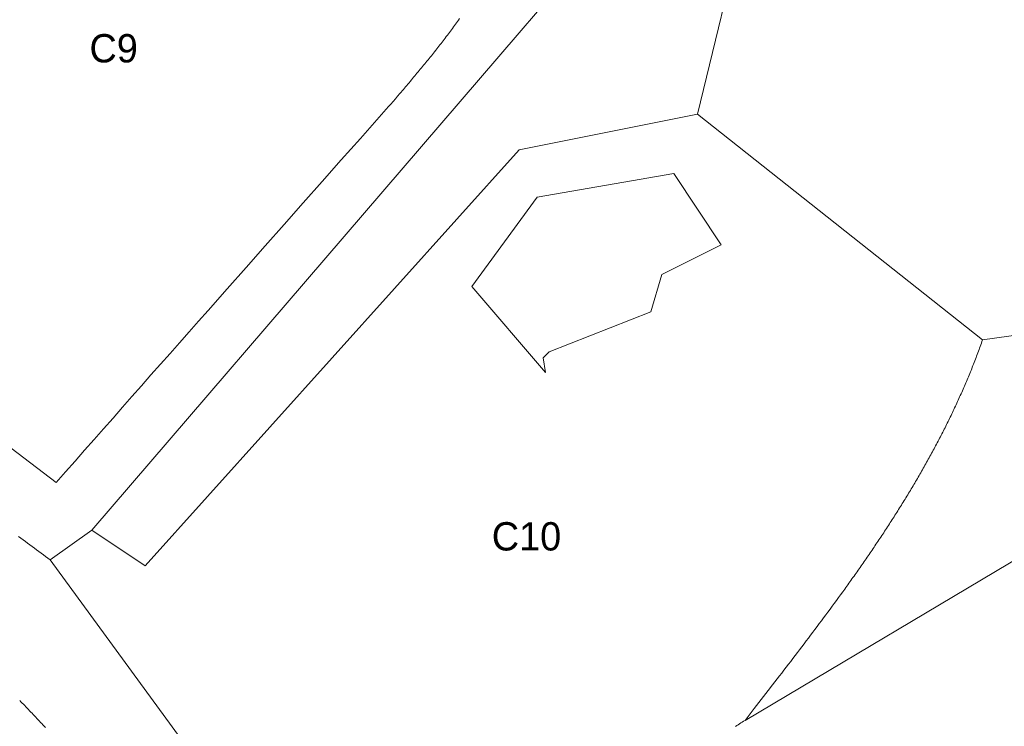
# Model space of a CAD drawing. Header units: millimetres. Extents: x -97041 to 284557, y -33528 to 335809.
# Tile 31 of 37: x 187338 to 236043, y 61053 to 95976. Entities that reach past the tile are written whole.
import ezdxf
from ezdxf.enums import TextEntityAlignment as Align

# ---------------------------------------------------------------- set-up
doc = ezdxf.new("R2010")
doc.units = ezdxf.units.MM
for name, color, linetype, lineweight in [('ANNOTATION', 7, 'Continuous', 13), ('GREEN', 3, 'Continuous', 18), ('PATH', 8, 'Continuous', 18), ('POOL', 4, 'Continuous', 18)]:
    doc.layers.add(name, color=color, linetype=linetype, lineweight=lineweight)

msp = doc.modelspace()

# ---------------------------------------------------------------- linework, layer by layer
at = {"layer": 'GREEN'}
for points in [[(219690.813, 104238.07), (190900.716, 70747.549)], [(223216.131, 101006.528), (220865.919, 91311.904)], [(170630.137, 87199.033), (189138.057, 73097.761), (189607.065, 73629.899), (190076.195, 74161.986), (190545.445, 74694.024), (191014.81, 75226.014), (191484.287, 75757.957), (191953.874, 76289.855), (192423.565, 76821.71), (192893.358, 77353.523), (193363.25, 77885.295), (193833.236, 78417.027), (194303.313, 78948.722), (194773.478, 79480.381), (195243.728, 80012.004), (195714.059, 80543.594), (196184.467, 81075.152), (196654.948, 81606.679), (197596.12, 82669.648), (198537.545, 83732.512), (199479.196, 84795.282), (200421.045, 85857.97), (201363.064, 86920.587), (202305.226, 87983.146), (203247.502, 89045.657), (204189.865, 90108.132), (204421.743, 90369.584), (204653.489, 90631.091), (204769.271, 90761.883), (204884.968, 90892.709), (205000.564, 91023.578), (205116.043, 91154.495), (205231.387, 91285.467), (205346.579, 91416.503), (205461.603, 91547.608), (205576.441, 91678.791), (205691.076, 91810.057), (205805.492, 91941.414), (205919.672, 92072.869), (206033.598, 92204.429), (206147.253, 92336.102), (206203.974, 92401.982), (206260.622, 92467.893), (206317.193, 92533.835), (206373.686, 92599.81), (206430.098, 92665.818), (206486.428, 92731.86), (206542.674, 92797.937), (206598.833, 92864.05), (206654.903, 92930.2), (206710.882, 92996.388), (206766.768, 93062.614), (206822.559, 93128.879), (206878.253, 93195.185), (206933.848, 93261.532), (206989.341, 93327.921), (207044.73, 93394.353), (207100.013, 93460.829), (207155.189, 93527.349), (207210.255, 93593.915), (207265.208, 93660.527), (207320.048, 93727.187), (207374.771, 93793.895), (207429.375, 93860.652), (207483.859, 93927.459), (207538.22, 93994.317), (207592.457, 94061.226), (207646.566, 94128.188), (207700.547, 94195.204), (207754.396, 94262.273), (207808.112, 94329.398), (207861.693, 94396.58), (207915.136, 94463.818), (207968.439, 94531.113), (208021.601, 94598.468), (208074.618, 94665.882), (208127.49, 94733.357), (208180.214, 94800.893), (208232.787, 94868.492), (208285.208, 94936.153), (208337.474, 95003.878), (208389.584, 95071.669), (208441.535, 95139.525), (208493.326, 95207.447), (208544.953, 95275.438), (208596.415, 95343.496), (208647.71, 95411.624), (208698.836, 95479.822), (208749.79, 95548.091), (208800.571, 95616.432), (208851.176, 95684.845), (208901.603, 95753.333), (208951.85, 95821.894), (209001.916, 95890.532), (209051.797, 95959.245), (209101.491, 96028.036)], [(190900.716, 70747.549), (193544.704, 68984.89), (212052.624, 89549.245), (220865.919, 91311.904)], [(220865.919, 91311.904), (234967.191, 80148.397)], [(249656.016, 82204.832), (234967.191, 80148.397)], [(234967.191, 80148.397), (234938.774, 80068.315), (234910.175, 79988.341), (234881.394, 79908.474), (234852.431, 79828.713), (234823.286, 79749.058), (234793.962, 79669.509), (234764.457, 79590.063), (234734.772, 79510.722), (234704.909, 79431.484), (234674.867, 79352.348), (234644.647, 79273.314), (234614.25, 79194.381), (234583.676, 79115.549), (234552.926, 79036.816), (234522, 78958.183), (234490.899, 78879.649), (234459.623, 78801.212), (234428.173, 78722.872), (234396.549, 78644.629), (234364.752, 78566.482), (234332.783, 78488.431), (234300.642, 78410.473), (234268.329, 78332.61), (234235.846, 78254.84), (234203.192, 78177.163), (234170.368, 78099.578), (234137.375, 78022.084), (234104.213, 77944.68), (234070.883, 77867.367), (234037.385, 77790.143), (234003.721, 77713.007), (233969.889, 77635.96), (233935.892, 77559), (233901.729, 77482.127), (233867.401, 77405.339), (233832.908, 77328.638), (233798.252, 77252.02), (233763.432, 77175.487), (233728.45, 77099.038), (233693.305, 77022.671), (233657.999, 76946.386), (233622.531, 76870.183), (233586.902, 76794.06), (233551.114, 76718.018), (233515.166, 76642.055), (233479.059, 76566.171), (233442.793, 76490.365), (233406.369, 76414.636), (233369.788, 76338.985), (233333.05, 76263.409), (233296.156, 76187.909), (233259.105, 76112.484), (233221.9, 76037.134), (233184.54, 75961.856), (233147.025, 75886.652), (233109.357, 75811.52), (233071.536, 75736.459), (233033.562, 75661.469), (232995.436, 75586.55), (232957.159, 75511.7), (232918.731, 75436.919), (232880.152, 75362.207), (232841.423, 75287.562), (232802.545, 75212.984), (232763.518, 75138.472), (232724.343, 75064.026), (232685.02, 74989.645), (232645.55, 74915.328), (232605.934, 74841.075), (232566.171, 74766.885), (232526.262, 74692.758), (232486.209, 74618.692), (232446.011, 74544.687), (232405.669, 74470.743), (232365.183, 74396.858), (232324.555, 74323.032), (232283.784, 74249.265), (232242.872, 74175.556), (232201.818, 74101.903), (232160.624, 74028.307), (232119.289, 73954.767), (232077.815, 73881.282), (232036.201, 73807.852), (231994.449, 73734.475), (231952.559, 73661.151), (231910.532, 73587.88), (231868.367, 73514.661), (231826.066, 73441.493), (231783.629, 73368.376), (231741.057, 73295.308), (231698.35, 73222.29), (231655.509, 73149.32), (231612.534, 73076.398), (231569.425, 73003.523), (231526.184, 72930.695), (231482.811, 72857.913), (231439.307, 72785.176), (231395.671, 72712.484), (231351.905, 72639.835), (231308.009, 72567.23), (231263.983, 72494.668), (231219.829, 72422.147), (231175.546, 72349.668), (231131.136, 72277.229), (231086.598, 72204.831), (231041.933, 72132.472), (230997.143, 72060.151), (230952.226, 71987.869), (230907.185, 71915.624), (230862.018, 71843.415), (230816.728, 71771.243), (230771.315, 71699.106), (230725.778, 71627.004), (230680.119, 71554.936), (230634.338, 71482.901), (230588.436, 71410.899), (230542.413, 71338.929), (230496.27, 71266.991), (230450.007, 71195.083), (230403.624, 71123.206), (230357.123, 71051.358), (230310.504, 70979.539), (230263.768, 70907.748), (230216.914, 70835.984), (230169.944, 70764.247), (230122.858, 70692.537), (230075.657, 70620.852), (230028.34, 70549.192), (229980.91, 70477.556), (229933.365, 70405.944), (229885.707, 70334.354), (229837.937, 70262.787), (229790.054, 70191.242), (229742.06, 70119.717), (229693.954, 70048.213), (229645.738, 69976.728), (229597.412, 69905.262), (229548.977, 69833.815), (229500.432, 69762.385), (229451.779, 69690.972), (229403.019, 69619.575), (229354.151, 69548.194), (229305.176, 69476.828), (229256.095, 69405.477), (229206.908, 69334.139), (229157.616, 69262.814), (229108.219, 69191.501), (229058.718, 69120.201), (229009.114, 69048.911), (228959.406, 68977.632), (228909.596, 68906.362), (228859.685, 68835.102), (228809.671, 68763.849), (228759.557, 68692.605), (228709.343, 68621.368), (228659.028, 68550.137), (228608.615, 68478.912), (228558.103, 68407.693), (228507.492, 68336.477), (228456.784, 68265.266), (228405.979, 68194.057), (228355.077, 68122.852), (228304.08, 68051.648), (228252.986, 67980.445), (228201.798, 67909.242), (228150.516, 67838.04), (228099.139, 67766.837), (228047.669, 67695.632), (227944.452, 67553.216), (227840.868, 67410.786), (227736.921, 67268.337), (227632.616, 67125.864), (227527.957, 66983.362), (227422.948, 66840.825), (227317.594, 66698.248), (227211.899, 66555.626), (227105.868, 66412.953), (226999.504, 66270.224), (226892.811, 66127.435), (226785.796, 65984.579), (226678.46, 65841.651), (226570.81, 65698.647), (226462.849, 65555.561), (226354.581, 65412.387), (226246.011, 65269.121), (226137.143, 65125.757), (226027.981, 64982.289), (225918.531, 64838.714), (225808.795, 64695.025), (225698.778, 64551.216), (225588.486, 64407.284), (225477.921, 64263.222), (225367.088, 64119.026), (225255.992, 63974.689), (225144.637, 63830.208), (225033.027, 63685.576), (224921.167, 63540.788), (224809.06, 63395.839), (224696.712, 63250.724), (224584.125, 63105.437), (224358.258, 62814.328), (224131.492, 62522.469), (223903.861, 62229.82), (223675.402, 61936.336), (223216.131, 61346.701)], [(252153.116, 78532.626), (223216.131, 61346.701)], [(190900.716, 70747.549), (188844.28, 69278.666)], [(188844.28, 69278.666), (188732.526, 69359.753), (188620.838, 69440.998), (188509.214, 69522.398), (188397.654, 69603.952), (188286.156, 69685.657), (188174.72, 69767.511), (188063.344, 69849.511), (187952.029, 69931.656), (187840.772, 70013.942), (187729.572, 70096.368), (187618.43, 70178.932), (187507.344, 70261.63), (187396.312, 70344.461), (187285.335, 70427.422)], [(203239.329, 49595.641), (188844.28, 69278.666)], [(223216.131, 61346.701), (223149.023, 61303.226), (223081.847, 61259.814), (223014.606, 61216.465), (222947.3, 61173.178), (222879.929, 61129.951), (222812.495, 61086.785), (222744.999, 61043.678)]]:
    msp.add_lwpolyline(points, dxfattribs=at)
at = {"layer": 'PATH'}
msp.add_lwpolyline([(187338.018, 62330.543), (187400.096, 62266.864), (187462.006, 62203.185), (187523.749, 62139.505), (187585.324, 62075.825), (187646.734, 62012.144), (187707.98, 61948.461), (187769.062, 61884.777), (187829.983, 61821.09), (187890.742, 61757.4), (187951.341, 61693.707), (188011.781, 61630.011), (188072.063, 61566.311), (188132.188, 61502.606), (188192.158, 61438.897), (188251.974, 61375.183), (188311.635, 61311.463), (188371.145, 61247.737), (188430.503, 61184.005), (188489.711, 61120.266), (188548.77, 61056.519), (188607.681, 60992.766)], dxfattribs=at)
at = {"layer": 'POOL'}
msp.add_lwpolyline([(209702.412, 82792.385), (213347.898, 78546.92), (213227.73, 79267.067), (213521.506, 79560.844), (218558.856, 81542.211), (219103.26, 83379.938), (222041.025, 84848.821), (219690.813, 88374.139), (212933.953, 87199.033)], close=True, dxfattribs=at)

# ---------------------------------------------------------------- texts
at = {"layer": 'ANNOTATION'}
for s, p in [('C9', (191986.229, 94564.79)), ('C10', (212406.508, 70441.75))]:
    msp.add_text(s, height=1400, dxfattribs=at).set_placement(p, align=Align.MIDDLE_CENTER)

doc.saveas('drawing.dxf')
